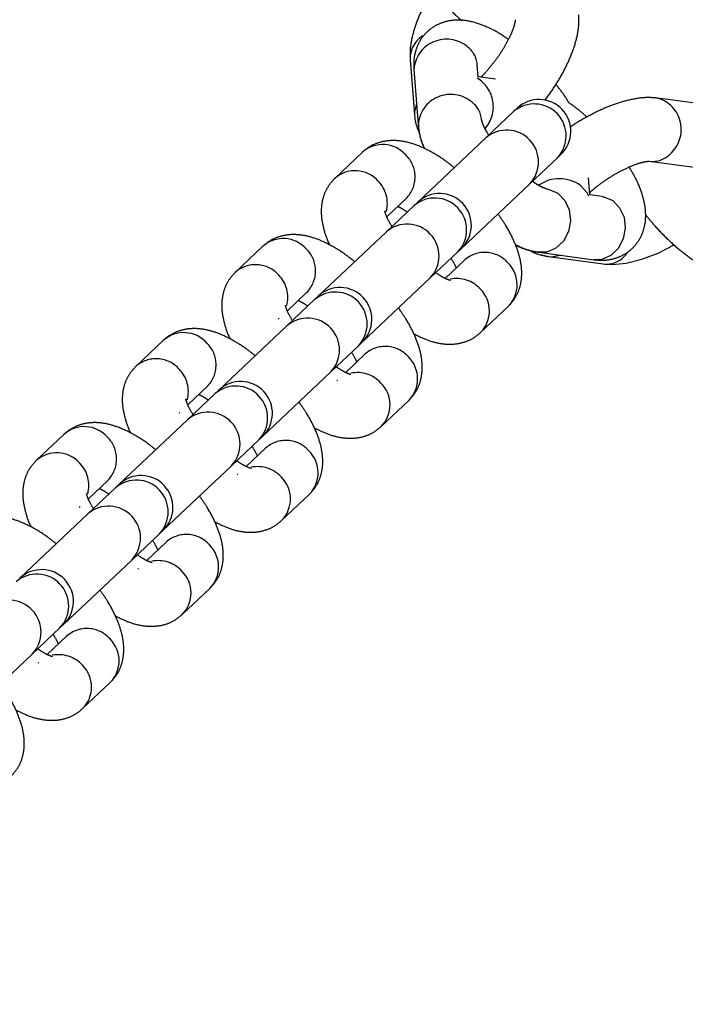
# Model space of a CAD drawing. Header units: metres. Extents: x 104098 to 104607, y 427853 to 428230.
# Tile 76 of 147: x 104263.3675 to 104263.4302, y 428139.538 to 428139.6308. Entities that reach past the tile are written whole.
import ezdxf

# ---------------------------------------------------------------- set-up
doc = ezdxf.new("R2010")
doc.units = ezdxf.units.M
doc.linetypes.add('DASHED2', pattern=[0.375, 0.25, -0.125])

# ---------------------------------------------------------------- blocks, each defined once
blk = doc.blocks.new('school2')
at = {"color": 252, "linetype": 'DASHED2'}
for p, q in [((107992.0392982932, 456625.0888887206), (107992.0360226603, 456625.0848327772)), ((107992.0389196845, 456625.0879863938), (107992.0356440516, 456625.0839304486)), ((107991.9913325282, 456625.0856471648), (107991.9877486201, 456625.0856471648)), ((107992.0042335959, 456625.0856471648), (107992.0006499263, 456625.0856471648)), ((107992.0171349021, 456625.0856471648), (107992.0135512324, 456625.0856471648)), ((107992.0300362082, 456625.0856471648), (107992.0264525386, 456625.0856471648)), ((107992.0300362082, 456625.0856471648), (107992.0264525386, 456625.0856471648)), ((107992.0362222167, 456625.085048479), (107992.0360212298, 456625.0848309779)), ((107992.0369040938, 456625.085490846), (107992.0362222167, 456625.085048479)), ((107992.0428514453, 456625.0833053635), (107992.0435874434, 456625.0842165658)), ((107992.0438711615, 456625.0820427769), (107992.0428514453, 456625.0833053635)), ((107991.9877486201, 456625.0796471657), (107991.9876594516, 456625.0796486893)), ((107991.9888298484, 456625.0796471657), (107991.9913325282, 456625.0796471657)), ((107992.0006499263, 456625.0796471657), (107992.0005607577, 456625.0796486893)), ((107992.0017311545, 456625.0796471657), (107992.0042335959, 456625.0796471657)), ((107992.0135512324, 456625.0796471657), (107992.0134620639, 456625.0796486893)), ((107992.0146324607, 456625.0796471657), (107992.0171349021, 456625.0796471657)), ((107992.0275335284, 456625.0796471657), (107992.0300362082, 456625.0796471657)), ((107992.0275335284, 456625.0796471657), (107992.0300362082, 456625.0796471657)), ((107991.9878332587, 456625.0786471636), (107991.9789805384, 456625.0786471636)), ((107991.9914169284, 456625.0786471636), (107991.9878332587, 456625.0786471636)), ((107991.9918818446, 456625.0786471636), (107991.9914169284, 456625.0786471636)), ((107992.0007343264, 456625.0786471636), (107991.9918818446, 456625.0786471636)), ((107992.0043179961, 456625.0786471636), (107992.0007343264, 456625.0786471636)), ((107992.0047831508, 456625.0786471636), (107992.0043179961, 456625.0786471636)), ((107992.0136356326, 456625.0786471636), (107992.0047831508, 456625.0786471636)), ((107992.0172193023, 456625.0786471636), (107992.0136356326, 456625.0786471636)), ((107992.0176842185, 456625.0786471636), (107992.0172193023, 456625.0786471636)), ((107992.0265369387, 456625.0786471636), (107992.0176842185, 456625.0786471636)), ((107992.0301206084, 456625.0786471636), (107992.0265369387, 456625.0786471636)), ((107992.0305855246, 456625.0786471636), (107992.0301206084, 456625.0786471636)), ((107992.0394382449, 456625.0786471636), (107992.0305855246, 456625.0786471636)), ((107992.0430219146, 456625.0786471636), (107992.0394382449, 456625.0786471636)), ((107992.0434868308, 456625.0786471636), (107992.0430219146, 456625.0786471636)), ((107991.9660792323, 456625.0726471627), (107991.9749319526, 456625.0726471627)), ((107991.9749319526, 456625.0726471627), (107991.9785156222, 456625.0726471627)), ((107991.9785156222, 456625.0726471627), (107991.9789805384, 456625.0726471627)), ((107991.9789805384, 456625.0726471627), (107991.9878332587, 456625.0726471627)), ((107991.9878332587, 456625.0726471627), (107991.9914169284, 456625.0726471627)), ((107991.9914169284, 456625.0726471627), (107991.9918818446, 456625.0726471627)), ((107991.9918818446, 456625.0726471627), (107992.0007343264, 456625.0726471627)), ((107992.0007343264, 456625.0726471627), (107992.0043179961, 456625.0726471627)), ((107992.0043179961, 456625.0726471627), (107992.0047831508, 456625.0726471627)), ((107992.0047831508, 456625.0726471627), (107992.0136356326, 456625.0726471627)), ((107992.0136356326, 456625.0726471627), (107992.0172193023, 456625.0726471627)), ((107992.0172193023, 456625.0726471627), (107992.0176842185, 456625.0726471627)), ((107992.0176842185, 456625.0726471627), (107992.0265369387, 456625.0726471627)), ((107992.0265369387, 456625.0726471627), (107992.0301206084, 456625.0726471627)), ((107992.0301206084, 456625.0726471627), (107992.0305855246, 456625.0726471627)), ((107992.0305855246, 456625.0726471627), (107992.0394382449, 456625.0726471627)), ((107992.0394382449, 456625.0726471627), (107992.0430219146, 456625.0726471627)), ((107992.0430219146, 456625.0726471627), (107992.0434868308, 456625.0726471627)), ((107991.9748475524, 456625.0716471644), (107991.9747581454, 456625.0716456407)), ((107991.978431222, 456625.0716471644), (107991.9759285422, 456625.0716471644)), ((107991.9877486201, 456625.0716471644), (107991.9876594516, 456625.0716456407)), ((107991.9913325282, 456625.0716471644), (107991.9888298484, 456625.0716471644)), ((107992.0006499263, 456625.0716471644), (107992.0005607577, 456625.0716456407)), ((107992.0042335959, 456625.0716471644), (107992.0017311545, 456625.0716471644)), ((107992.0135512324, 456625.0716471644), (107992.0134620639, 456625.0716456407)), ((107992.0171349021, 456625.0716471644), (107992.0146322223, 456625.0716471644)), ((107992.0300362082, 456625.0716471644), (107992.0275335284, 456625.0716471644)), ((107992.0300362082, 456625.0716471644), (107992.0275335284, 456625.0716471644)), ((107992.0403125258, 456625.0711329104), (107992.0404036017, 456625.0710114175)), ((107992.0404036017, 456625.0710114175), (107992.0407588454, 456625.0701866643)), ((107992.0407588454, 456625.0701866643), (107992.0407786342, 456625.0692487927)), ((107992.0570361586, 456625.0661754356), (107992.0537605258, 456625.070231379)), ((107992.0407786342, 456625.0692487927), (107992.0404605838, 456625.0683109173)), ((107992.042793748, 456625.0683109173), (107992.0428135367, 456625.0692487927)), ((107992.0428514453, 456625.0679889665), (107992.0438711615, 456625.0692515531)), ((107992.0404605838, 456625.0683109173), (107992.0398430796, 456625.0674861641)), ((107992.0427007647, 456625.0679889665), (107992.042793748, 456625.0683109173)), ((107992.0361998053, 456625.0668740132), (107992.0356421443, 456625.0673660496)), ((107992.0356440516, 456625.0673638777), (107992.0389196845, 456625.0633079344)), ((107992.0398430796, 456625.0674861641), (107992.0390005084, 456625.0668740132)), ((107992.0435874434, 456625.0670777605), (107992.0428514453, 456625.0679889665)), ((107992.0360226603, 456625.0664615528), (107992.0392982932, 456625.0624056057)), ((107992.0360226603, 456625.0664613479), (107992.0362222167, 456625.0662458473)), ((107992.0370621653, 456625.0665482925), (107992.0361998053, 456625.0668740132)), ((107992.0380349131, 456625.0665482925), (107992.0370621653, 456625.0665482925)), ((107992.0390005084, 456625.0668740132), (107992.0380349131, 456625.0665482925)), ((107992.0435874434, 456625.0670777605), (107992.0436196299, 456625.0670369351)), ((107992.0436196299, 456625.0670369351), (107992.0436792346, 456625.0669554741)), ((107992.0436792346, 456625.0669554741), (107992.0440344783, 456625.066130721)), ((107992.0490927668, 456625.0664615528), (107992.0523683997, 456625.0624056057)), ((107991.9748475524, 456625.0656471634), (107991.978431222, 456625.0656471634)), ((107991.9877486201, 456625.0656471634), (107991.9913325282, 456625.0656471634)), ((107992.0006499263, 456625.0656471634), (107992.0042335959, 456625.0656471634)), ((107992.0135512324, 456625.0656471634), (107992.0171349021, 456625.0656471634)), ((107992.0264525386, 456625.0656471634), (107992.0300362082, 456625.0656471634)), ((107992.0264525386, 456625.0656471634), (107992.0300362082, 456625.0656471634)), ((107992.0362222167, 456625.0662458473), (107992.0369040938, 456625.065803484)), ((107992.0440344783, 456625.066130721), (107992.044054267, 456625.0651928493)), ((107992.044054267, 456625.0651928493), (107992.0437362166, 456625.064254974)), ((107992.0437362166, 456625.064254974), (107992.0431187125, 456625.0634302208)), ((107992.0394754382, 456625.0628180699), (107992.0389196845, 456625.0633079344)), ((107992.0403377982, 456625.0624923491), (107992.0394754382, 456625.0628180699)), ((107992.0422763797, 456625.0628180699), (107992.041310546, 456625.0624923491)), ((107992.0431187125, 456625.0634302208), (107992.0422763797, 456625.0628180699)), ((107992.0392982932, 456625.0624056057), (107992.0398726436, 456625.06178929)), ((107992.0398726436, 456625.06178929), (107992.0409030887, 456625.0609781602)), ((107992.041310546, 456625.0624923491), (107992.0403377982, 456625.0624923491)), ((107992.0409030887, 456625.0609781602), (107992.0422320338, 456625.0602253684)), ((107992.0411961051, 456625.0615483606), (107992.0417664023, 456625.0616040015)), ((107992.0422320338, 456625.0602253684), (107992.0437607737, 456625.0595918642)), ((107992.0437607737, 456625.0595918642), (107992.045380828, 456625.0591015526)), ((107992.045380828, 456625.0591015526), (107992.045380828, 456625.0591015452))]:
    blk.add_line(p, q, dxfattribs=at)
for centre, radius, start, end in [((107963.1760300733, 457111.1270218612), 478.5421874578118, 270.128471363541, 276.2285906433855), ((107963.1760300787, 457111.1270218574), 478.5421874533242, 270.128471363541, 276.2285906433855), ((107963.1760076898, 457111.1274265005), 478.6425921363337, 270.1284688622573, 276.2273076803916), ((107963.1760076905, 457111.1274265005), 480.8925921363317, 270.1284688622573, 276.1986169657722), ((107992.0411948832, 456625.0872555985), 0.002502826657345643, 75.70436907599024, 139.2688053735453), ((107992.040995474, 456625.0857050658), 0.003084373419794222, 7.384286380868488, 132.299185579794), ((107992.0417493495, 456625.0856720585), 0.002344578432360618, 321.6260967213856, 10.55360781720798), ((107991.9876484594, 456625.0827460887), 0.002902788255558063, 358.0470348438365, 88.0320349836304), ((107991.9912320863, 456625.0827460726), 0.002902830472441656, 358.0473818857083, 88.01709261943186), ((107992.0005500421, 456625.0827465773), 0.00290229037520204, 358.0370472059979, 88.03715817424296), ((107992.0041336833, 456625.0827465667), 0.002902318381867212, 358.0372774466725, 88.02719711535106), ((107992.0134513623, 456625.0827465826), 0.002902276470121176, 358.0369337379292, 88.0421361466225), ((107992.0170349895, 456625.0827465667), 0.002902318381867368, 358.0372774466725, 88.02719711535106), ((107992.0263523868, 456625.0827463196), 0.002902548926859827, 358.0423096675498, 88.03675774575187), ((107992.0299360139, 456625.0827463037), 0.002902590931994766, 358.0426533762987, 88.02181871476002), ((107992.0377196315, 456625.0816489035), 0.003084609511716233, 7.387820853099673, 132.2779599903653), ((107992.0396815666, 456625.0824539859), 0.003136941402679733, 275.4447264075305, 15.74781536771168), ((107991.9875347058, 456625.0825961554), 0.003015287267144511, 301.8095698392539, 0.9693061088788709), ((107991.9912489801, 456625.0825324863), 0.002886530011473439, 271.6586077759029, 2.276883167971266), ((107992.0004366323, 456625.0825955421), 0.003014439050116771, 301.8056952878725, 0.9812373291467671), ((107992.0041505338, 456625.0825320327), 0.002886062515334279, 271.64922478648, 2.286265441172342), ((107992.0133454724, 456625.0825915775), 0.003006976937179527, 301.719648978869, 1.059226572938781), ((107992.01705184, 456625.0825320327), 0.002886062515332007, 271.64922478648, 2.286265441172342), ((107992.0262388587, 456625.0825958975), 0.003014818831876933, 301.8045156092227, 0.9743594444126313), ((107992.0299527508, 456625.0825324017), 0.002886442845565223, 271.6568585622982, 2.278632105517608), ((107992.0384726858, 456625.0816163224), 0.002345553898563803, 321.5709305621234, 10.54402078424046), ((107991.9747758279, 456625.0756471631), 0.003004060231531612, 272.9790744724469, 87.02092552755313), ((107991.9783594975, 456625.0756471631), 0.003004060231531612, 272.9790744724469, 87.02092552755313), ((107991.9789805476, 456625.0756471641), 0.003000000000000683, 270, 90), ((107991.9876770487, 456625.0756471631), 0.003004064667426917, 272.9806991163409, 87.01930088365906), ((107991.9912607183, 456625.0756471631), 0.003004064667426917, 272.9806991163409, 87.01930088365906), ((107991.9918817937, 456625.0756471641), 0.003000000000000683, 270, 90), ((107992.0005782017, 456625.0756471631), 0.003004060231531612, 272.9790744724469, 87.02092552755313), ((107992.0041618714, 456625.0756471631), 0.003004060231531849, 272.9790744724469, 87.02092552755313), ((107992.0047830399, 456625.0756471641), 0.003000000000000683, 270, 90), ((107992.0134795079, 456625.0756471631), 0.003004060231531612, 272.9790744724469, 87.02092552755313), ((107992.0170631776, 456625.0756471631), 0.003004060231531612, 272.9790744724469, 87.02092552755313), ((107992.0176842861, 456625.0756471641), 0.003000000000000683, 270, 90), ((107992.026380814, 456625.0756471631), 0.003004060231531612, 272.9790744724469, 87.02092552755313), ((107992.0299644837, 456625.0756471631), 0.003004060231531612, 272.9790744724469, 87.02092552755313), ((107992.0305855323, 456625.0756471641), 0.003000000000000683, 270, 90), ((107992.0392820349, 456625.0756471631), 0.003004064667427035, 272.9806991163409, 87.01930088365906), ((107992.0428657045, 456625.0756471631), 0.003004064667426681, 272.9806991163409, 87.01930088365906), ((107992.0434867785, 456625.0756471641), 0.003000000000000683, 270, 90), ((107992.039511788, 456625.0686380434), 0.003357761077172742, 10.47997347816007, 81.96919641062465), ((107991.9746318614, 456625.0686973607), 0.003016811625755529, 359.0466443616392, 58.18999427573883), ((107991.9783480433, 456625.0687621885), 0.002886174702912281, 357.7159841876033, 88.34852306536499), ((107991.9875326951, 456625.0686971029), 0.003017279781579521, 359.0516909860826, 58.18495064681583), ((107991.9912489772, 456625.0687618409), 0.00288653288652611, 357.7231735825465, 88.34133471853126), ((107992.0004419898, 456625.0687015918), 0.003009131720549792, 358.9636356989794, 58.2730031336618), ((107992.0041505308, 456625.0687622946), 0.002886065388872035, 357.7137913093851, 88.3507176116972), ((107992.013343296, 456625.0687015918), 0.003009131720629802, 358.9636356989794, 58.2730031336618), ((107992.017051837, 456625.0687622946), 0.002886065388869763, 357.7137913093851, 88.3507176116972), ((107992.0262368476, 456625.0686973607), 0.003016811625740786, 359.0466443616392, 58.18999427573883), ((107992.0299527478, 456625.0687619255), 0.002886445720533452, 357.7214246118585, 88.34308383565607), ((107992.0511072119, 456625.0686772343), 0.00307514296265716, 267.8263796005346, 30.33822326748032), ((107991.9747473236, 456625.0685480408), 0.002902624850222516, 271.988256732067, 1.957039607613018), ((107991.9783313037, 456625.0685477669), 0.002902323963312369, 271.9729113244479, 1.962649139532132), ((107991.9876483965, 456625.0685482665), 0.002902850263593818, 271.9879997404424, 1.952427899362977), ((107991.9912320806, 456625.068548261), 0.002902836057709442, 271.9830166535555, 1.952544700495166), ((107992.0005499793, 456625.0685477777), 0.002902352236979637, 271.9828773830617, 1.962418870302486), ((107992.0041336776, 456625.0685477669), 0.002902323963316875, 271.9729113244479, 1.962649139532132), ((107992.0134512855, 456625.0685477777), 0.002902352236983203, 271.9828773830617, 1.962418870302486), ((107992.0170349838, 456625.0685477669), 0.002902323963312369, 271.9729113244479, 1.962649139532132), ((107992.0263523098, 456625.0685480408), 0.002902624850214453, 271.988256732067, 1.957039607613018), ((107992.0299360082, 456625.0685480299), 0.00290259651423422, 271.9782905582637, 1.957273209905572), ((107992.0509197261, 456625.0679769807), 0.002373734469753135, 219.6950037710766, 271.71045107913), ((107992.0411250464, 456625.063920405), 0.002373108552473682, 219.6665547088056, 271.7158804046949)]:
    blk.add_arc(centre, radius, start, end, dxfattribs=at)
for points, knots in [([(107992.047436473, 456625.0985318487), (107992.0472740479, 456625.0983123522), (107992.0468512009, 456625.0977409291), (107992.046323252, 456625.0966464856), (107992.0458472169, 456625.0952122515), (107992.0455124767, 456625.0935932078), (107992.0453151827, 456625.0918952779), (107992.0452652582, 456625.0901816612), (107992.0452899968, 456625.0889443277), (107992.0453684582, 456625.0883207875), (107992.0453786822, 456625.0882395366)], [0, 0, 0, 0, 0.08871355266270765, 0.2309511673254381, 0.3871545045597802, 0.5407520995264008, 0.6887503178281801, 0.8338712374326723, 0.9783524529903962, 0.9999999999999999, 0.9999999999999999, 0.9999999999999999, 0.9999999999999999]), ([(107992.0453739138, 456625.0921850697), (107992.0448812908, 456625.092049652), (107992.0438372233, 456625.0917626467), (107992.0423743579, 456625.0911689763), (107992.040982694, 456625.090415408), (107992.0399675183, 456625.0896520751), (107992.039462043, 456625.0890755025), (107992.0392982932, 456625.0888887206)], [0, 0, 0, 0, 0.1947947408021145, 0.4128489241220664, 0.639909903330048, 0.8833480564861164, 1, 1, 1, 1]), ([(107992.0473358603, 456625.083931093), (107992.0472861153, 456625.0841807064), (107992.0471269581, 456625.0849793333), (107992.0466967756, 456625.0861999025), (107992.0460679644, 456625.0874452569), (107992.0452902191, 456625.0884187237), (107992.0444389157, 456625.0891104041), (107992.0434687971, 456625.0895645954), (107992.0423908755, 456625.089753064), (107992.0413033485, 456625.0896335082), (107992.04031694, 456625.0892314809), (107992.0395194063, 456625.0886663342), (107992.0391131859, 456625.0882057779), (107992.0389196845, 456625.0879863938)], [0, 0, 0, 0, 0.0560340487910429, 0.1792784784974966, 0.3120225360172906, 0.4120772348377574, 0.5013671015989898, 0.5862536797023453, 0.6696880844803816, 0.7585381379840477, 0.8419586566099, 0.9247176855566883, 1, 1, 1, 1]), ([(107991.983718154, 456625.0786471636), (107991.9836647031, 456625.0790192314), (107991.9835309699, 456625.0799501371), (107991.98315786, 456625.0813220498), (107991.9826194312, 456625.0826822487), (107991.9819438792, 456625.0837891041), (107991.9811573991, 456625.0846392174), (107991.9802634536, 456625.0852433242), (107991.9793301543, 456625.085591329), (107991.9787032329, 456625.0856302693), (107991.978431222, 456625.0856471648)], [0, 0, 0, 0, 0.1035959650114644, 0.2591949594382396, 0.4234107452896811, 0.5712128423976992, 0.6943600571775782, 0.8074216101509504, 0.9164434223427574, 0.9999999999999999, 0.9999999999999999, 0.9999999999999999, 0.9999999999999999]), ([(107991.9877486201, 456625.0856471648), (107991.987394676, 456625.0856188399), (107991.9866892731, 456625.0855623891), (107991.985729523, 456625.0851369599), (107991.9849081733, 456625.0845282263), (107991.9842031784, 456625.0837367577), (107991.9835979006, 456625.0827098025), (107991.9832219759, 456625.0819264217), (107991.98308761, 456625.0814246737), (107991.9830853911, 456625.081416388)], [0, 0, 0, 0, 0.1498870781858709, 0.2987216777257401, 0.4470290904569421, 0.6053577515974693, 0.7856034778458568, 0.9964595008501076, 1, 1, 1, 1]), ([(107991.9966192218, 456625.0786471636), (107991.996565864, 456625.0790192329), (107991.9964323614, 456625.0799501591), (107991.9960591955, 456625.0813220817), (107991.9955204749, 456625.0826822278), (107991.9948448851, 456625.0837890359), (107991.9940587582, 456625.0846393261), (107991.9931645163, 456625.0852432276), (107991.99223144, 456625.0855913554), (107991.9916045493, 456625.0856302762), (107991.9913325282, 456625.0856471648)], [0, 0, 0, 0, 0.1035939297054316, 0.2591945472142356, 0.4234185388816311, 0.571222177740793, 0.6943592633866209, 0.807436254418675, 0.916442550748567, 0.9999999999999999, 0.9999999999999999, 0.9999999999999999, 0.9999999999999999]), ([(107992.0006499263, 456625.0856471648), (107992.0002960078, 456625.0856188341), (107991.9995906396, 456625.0855623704), (107991.9986305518, 456625.0851370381), (107991.9978095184, 456625.0845281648), (107991.9971044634, 456625.0837367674), (107991.9964992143, 456625.0827097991), (107991.996123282, 456625.0819264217), (107991.9959889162, 456625.0814246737), (107991.9959866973, 456625.081416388)], [0, 0, 0, 0, 0.1498941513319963, 0.2987427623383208, 0.4470307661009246, 0.6053589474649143, 0.7856041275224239, 0.99645951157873, 1, 1, 1, 1]), ([(107992.0095205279, 456625.0786471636), (107992.0094671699, 456625.0790192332), (107992.0093336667, 456625.0799501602), (107992.0089605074, 456625.0813220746), (107992.0084217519, 456625.0826822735), (107992.0077462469, 456625.0837889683), (107992.0069600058, 456625.08463938), (107992.0060658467, 456625.085243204), (107992.0051327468, 456625.0855913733), (107992.0045057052, 456625.0856302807), (107992.0042335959, 456625.0856471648)], [0, 0, 0, 0, 0.1035920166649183, 0.2591897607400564, 0.4234107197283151, 0.5712180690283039, 0.6943464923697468, 0.8074274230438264, 0.9164317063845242, 0.9999999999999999, 0.9999999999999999, 0.9999999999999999, 0.9999999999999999]), ([(107992.0135512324, 456625.0856471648), (107992.0131972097, 456625.085618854), (107992.0124917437, 456625.0855624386), (107992.0115318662, 456625.0851369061), (107992.0107104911, 456625.0845283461), (107992.0100061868, 456625.0837365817), (107992.0093987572, 456625.0827101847), (107992.0090290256, 456625.081925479), (107992.0088900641, 456625.0814246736), (107992.008887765, 456625.081416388)], [0, 0, 0, 0, 0.1499167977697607, 0.2987412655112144, 0.4470548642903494, 0.6053569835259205, 0.7855999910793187, 0.9964528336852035, 1, 1, 1, 1]), ([(107992.0224218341, 456625.0786471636), (107992.0223683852, 456625.0790192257), (107992.0222346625, 456625.0799500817), (107992.0218615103, 456625.0813221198), (107992.0213231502, 456625.0826822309), (107992.0206475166, 456625.0837889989), (107992.0198613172, 456625.0846393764), (107992.0189671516, 456625.085243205), (107992.0180340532, 456625.0855913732), (107992.0174070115, 456625.0856302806), (107992.0171349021, 456625.0856471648)], [0, 0, 0, 0, 0.1035990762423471, 0.2591928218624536, 0.423414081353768, 0.5712157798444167, 0.694344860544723, 0.807426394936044, 0.9164312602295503, 0.9999999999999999, 0.9999999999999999, 0.9999999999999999, 0.9999999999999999]), ([(107992.0264525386, 456625.0856471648), (107992.0260985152, 456625.0856188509), (107992.0253930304, 456625.0855624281), (107992.024433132, 456625.0851369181), (107992.0236119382, 456625.0845282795), (107992.0229067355, 456625.0837367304), (107992.0223020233, 456625.0827097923), (107992.0219256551, 456625.0819264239), (107992.02179129, 456625.0814246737), (107992.0217890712, 456625.081416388)], [0, 0, 0, 0, 0.1499094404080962, 0.2987340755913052, 0.447047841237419, 0.6053654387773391, 0.78560555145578, 0.996459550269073, 1, 1, 1, 1]), ([(107992.0264525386, 456625.0856471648), (107992.0260985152, 456625.0856188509), (107992.0253930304, 456625.0855624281), (107992.024433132, 456625.0851369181), (107992.0236119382, 456625.0845282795), (107992.0229067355, 456625.0837367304), (107992.0223020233, 456625.0827097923), (107992.0219256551, 456625.0819264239), (107992.02179129, 456625.0814246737), (107992.0217890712, 456625.081416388)], [0, 0, 0, 0, 0.1499094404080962, 0.2987340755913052, 0.447047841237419, 0.6053654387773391, 0.78560555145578, 0.996459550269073, 1, 1, 1, 1]), ([(107992.0353231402, 456625.0786471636), (107992.035269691, 456625.0790192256), (107992.0351359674, 456625.0799500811), (107992.0347628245, 456625.0813221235), (107992.034224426, 456625.0826822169), (107992.0335488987, 456625.083789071), (107992.0327623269, 456625.0846392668), (107992.0318684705, 456625.0852433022), (107992.030935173, 456625.0855913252), (107992.0303082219, 456625.0856302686), (107992.0300362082, 456625.0856471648)], [0, 0, 0, 0, 0.1035994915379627, 0.2591938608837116, 0.4234157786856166, 0.5712180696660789, 0.6943590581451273, 0.8074267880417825, 0.9164487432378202, 1, 1, 1, 1]), ([(107992.0353231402, 456625.0786471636), (107992.035269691, 456625.0790192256), (107992.0351359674, 456625.0799500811), (107992.0347628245, 456625.0813221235), (107992.034224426, 456625.0826822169), (107992.0335488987, 456625.083789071), (107992.0327623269, 456625.0846392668), (107992.0318684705, 456625.0852433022), (107992.030935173, 456625.0855913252), (107992.0303082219, 456625.0856302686), (107992.0300362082, 456625.0856471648)], [0, 0, 0, 0, 0.1035994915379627, 0.2591938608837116, 0.4234157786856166, 0.5712180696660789, 0.6943590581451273, 0.8074267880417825, 0.9164487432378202, 1, 1, 1, 1]), ([(107992.0357806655, 456625.0840566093), (107992.03564757, 456625.0839058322), (107992.0352479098, 456625.0834530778), (107992.0348367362, 456625.082723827), (107992.0346019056, 456625.0820865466), (107992.0345146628, 456625.0818497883)], [0, 0, 0, 0, 0.2388507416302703, 0.7172227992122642, 1, 1, 1, 1]), ([(107992.0360226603, 456625.0848327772), (107992.035840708, 456625.0845908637), (107992.0354643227, 456625.084090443), (107992.0352506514, 456625.0834765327), (107992.0351402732, 456625.0831593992)], [0, 0, 0, 0, 0.4834205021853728, 0.9999999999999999, 0.9999999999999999, 0.9999999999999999, 0.9999999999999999]), ([(107992.0490872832, 456625.0848279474), (107992.0490879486, 456625.0848283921), (107992.0490900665, 456625.0848298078), (107992.0488948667, 456625.0846603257), (107992.0484345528, 456625.0843823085), (107992.0477116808, 456625.0840464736), (107992.0467561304, 456625.0837126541), (107992.0456181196, 456625.0834197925), (107992.0443959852, 456625.0832174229), (107992.0434872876, 456625.0831189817), (107992.0430562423, 456625.0831213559), (107992.0429999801, 456625.0831216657)], [0, 0, 0, 0, 0.04902228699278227, 0.1560392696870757, 0.271194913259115, 0.3980593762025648, 0.5352377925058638, 0.6796209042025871, 0.8280058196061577, 0.9775504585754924, 1, 1, 1, 1]), ([(107992.0356440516, 456625.0839304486), (107992.0354829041, 456625.0837095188), (107992.0350633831, 456625.0831343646), (107992.0346962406, 456625.0824519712), (107992.0345279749, 456625.0819331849), (107992.0345070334, 456625.0818686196)], [0, 0, 0, 0, 0.3532020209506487, 0.9195030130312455, 1, 1, 1, 1]), ([(107992.0458774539, 456625.0773833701), (107992.0464375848, 456625.0774883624), (107992.0475622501, 456625.0776991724), (107992.0491726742, 456625.0781801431), (107992.0506859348, 456625.0787801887), (107992.0520756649, 456625.0795370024), (107992.0530913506, 456625.0802995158), (107992.0535967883, 456625.0808761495), (107992.0537605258, 456625.0810629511)], [0, 0, 0, 0, 0.1722748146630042, 0.3459039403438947, 0.5230553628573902, 0.707497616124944, 0.9052432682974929, 1, 1, 1, 1]), ([(107991.9885408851, 456625.0786471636), (107991.9886080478, 456625.0789234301), (107991.9887366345, 456625.0794523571), (107991.9889310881, 456625.079938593), (107991.9890702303, 456625.0801664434), (107991.9890512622, 456625.0801432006), (107991.9890458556, 456625.0801365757)], [0, 0, 0, 0, 0.3246794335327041, 0.6216163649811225, 0.8921477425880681, 1, 1, 1, 1]), ([(107991.9902512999, 456625.0796471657), (107991.9902909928, 456625.0795467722), (107991.9903914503, 456625.0792926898), (107991.9904835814, 456625.0788904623), (107991.9905393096, 456625.0786471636)], [0, 0, 0, 0, 0.3951215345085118, 1, 1, 1, 1]), ([(107992.0014421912, 456625.0786471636), (107992.0015092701, 456625.0789234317), (107992.0016376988, 456625.0794523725), (107992.0018319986, 456625.0799385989), (107992.0019717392, 456625.080166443), (107992.0019524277, 456625.0801432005), (107992.0019469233, 456625.0801365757)], [0, 0, 0, 0, 0.3246667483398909, 0.6216043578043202, 0.892145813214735, 1, 1, 1, 1]), ([(107992.0031526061, 456625.0796471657), (107992.0031921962, 456625.0795467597), (107992.0032924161, 456625.0792925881), (107992.0033847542, 456625.0788904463), (107992.0034406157, 456625.0786471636)], [0, 0, 0, 0, 0.3950324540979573, 1, 1, 1, 1]), ([(107992.0143434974, 456625.0786471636), (107992.0144105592, 456625.078923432), (107992.0145389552, 456625.0794523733), (107992.0147334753, 456625.0799385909), (107992.014872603, 456625.0801664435), (107992.0148536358, 456625.0801432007), (107992.0148482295, 456625.0801365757)], [0, 0, 0, 0, 0.3246703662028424, 0.6216112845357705, 0.8921462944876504, 0.9999999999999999, 0.9999999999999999, 0.9999999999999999, 0.9999999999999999]), ([(107992.0160539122, 456625.0796471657), (107992.0160935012, 456625.0795467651), (107992.0161937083, 456625.0792926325), (107992.0162860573, 456625.0788904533), (107992.0163419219, 456625.0786471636)], [0, 0, 0, 0, 0.3950712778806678, 1, 1, 1, 1]), ([(107992.0272445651, 456625.0786471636), (107992.0273117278, 456625.0789234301), (107992.0274403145, 456625.0794523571), (107992.0276347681, 456625.079938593), (107992.0277739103, 456625.0801664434), (107992.0277549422, 456625.0801432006), (107992.0277495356, 456625.0801365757)], [0, 0, 0, 0, 0.3246794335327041, 0.6216163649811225, 0.8921477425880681, 1, 1, 1, 1]), ([(107992.0272445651, 456625.0786471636), (107992.0273117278, 456625.0789234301), (107992.0274403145, 456625.0794523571), (107992.0276347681, 456625.079938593), (107992.0277739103, 456625.0801664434), (107992.0277549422, 456625.0801432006), (107992.0277495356, 456625.0801365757)], [0, 0, 0, 0, 0.3246794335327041, 0.6216163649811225, 0.8921477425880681, 1, 1, 1, 1]), ([(107992.02895498, 456625.0796471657), (107992.0289946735, 456625.0795467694), (107992.0290951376, 456625.0792926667), (107992.029187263, 456625.0788904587), (107992.0292429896, 456625.0786471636)], [0, 0, 0, 0, 0.3951013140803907, 0.9999999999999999, 0.9999999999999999, 0.9999999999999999, 0.9999999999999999]), ([(107992.02895498, 456625.0796471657), (107992.0289946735, 456625.0795467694), (107992.0290951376, 456625.0792926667), (107992.029187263, 456625.0788904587), (107992.0292429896, 456625.0786471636)], [0, 0, 0, 0, 0.3951013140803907, 0.9999999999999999, 0.9999999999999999, 0.9999999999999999, 0.9999999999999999]), ([(107992.0397882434, 456625.0786471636), (107992.0398535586, 456625.0789182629), (107992.0399800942, 456625.0794434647), (107992.0401741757, 456625.0799308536), (107992.0403150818, 456625.0801644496), (107992.0402974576, 456625.080142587), (107992.0402922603, 456625.0801361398)], [0, 0, 0, 0, 0.317659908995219, 0.6154039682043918, 0.8865841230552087, 1, 1, 1, 1]), ([(107992.0397894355, 456625.0786471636), (107992.0398516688, 456625.0789099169), (107992.0399745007, 456625.0794285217), (107992.0401725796, 456625.0799236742), (107992.040301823, 456625.0801482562), (107992.0403067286, 456625.0801535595), (107992.0403082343, 456625.0801551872)], [0, 0, 0, 0, 0.3074441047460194, 0.6068125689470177, 0.879319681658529, 0.9999999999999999, 0.9999999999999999, 0.9999999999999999, 0.9999999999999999]), ([(107992.0473754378, 456625.0756700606), (107992.0474300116, 456625.0759098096), (107992.0475800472, 456625.0765689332), (107992.0476441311, 456625.0773008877), (107992.0476849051, 456625.0777666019)], [0, 0, 0, 0, 0.3637390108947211, 0.9999999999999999, 0.9999999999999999, 0.9999999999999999, 0.9999999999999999]), ([(107992.047677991, 456625.0735354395), (107992.0476570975, 456625.0738178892), (107992.0476020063, 456625.0745626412), (107992.0474622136, 456625.0752459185), (107992.0473754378, 456625.0756700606)], [0, 0, 0, 0, 0.3792533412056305, 1, 1, 1, 1]), ([(107992.0537605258, 456625.070231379), (107992.0535744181, 456625.0704417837), (107992.0531029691, 456625.0709747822), (107992.0521448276, 456625.071704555), (107992.0508535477, 456625.0724344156), (107992.0493407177, 456625.0730616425), (107992.0477040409, 456625.0735442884), (107992.0465270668, 456625.0738240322), (107992.0459138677, 456625.07390165), (107992.045868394, 456625.073907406)], [0, 0, 0, 0, 0.1070522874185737, 0.2711854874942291, 0.4524371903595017, 0.6356731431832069, 0.8127518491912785, 0.9861140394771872, 1, 1, 1, 1]), ([(107991.9655299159, 456625.0656471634), (107991.9658839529, 456625.0656754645), (107991.9665894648, 456625.0657318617), (107991.9675491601, 456625.0661575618), (107991.968371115, 456625.0667654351), (107991.9690730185, 456625.067560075), (107991.9696913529, 456625.0685734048), (107991.970217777, 456625.069855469), (107991.9706089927, 456625.0712375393), (107991.9707564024, 456625.0722326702), (107991.9708178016, 456625.0726471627)], [0, 0, 0, 0, 0.1086334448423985, 0.2164807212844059, 0.3239579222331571, 0.4386734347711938, 0.5692883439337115, 0.7220854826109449, 0.8842428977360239, 0.9999999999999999, 0.9999999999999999, 0.9999999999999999, 0.9999999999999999]), ([(107991.9761483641, 456625.0711557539), (107991.9761488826, 456625.0711543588), (107991.9761502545, 456625.0711506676), (107991.9759992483, 456625.071426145), (107991.9758117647, 456625.0719199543), (107991.975696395, 456625.0724099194), (107991.9756405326, 456625.0726471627)], [0, 0, 0, 0, 0.1623849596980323, 0.4296505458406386, 0.7238343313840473, 0.9999999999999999, 0.9999999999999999, 0.9999999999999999, 0.9999999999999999]), ([(107991.9776389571, 456625.0726471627), (107991.9775719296, 456625.0723605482), (107991.9774773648, 456625.0719561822), (107991.9773787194, 456625.0717168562), (107991.9773499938, 456625.0716471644)], [0, 0, 0, 0, 0.7087998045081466, 1, 1, 1, 1]), ([(107991.978431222, 456625.0656471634), (107991.978785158, 456625.0656754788), (107991.979490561, 456625.0657319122), (107991.9804504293, 456625.0661574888), (107991.9812724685, 456625.0667654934), (107991.9819742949, 456625.0675600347), (107991.9825926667, 456625.0685734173), (107991.9831190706, 456625.0698554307), (107991.9835103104, 456625.0712375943), (107991.9836577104, 456625.072232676), (107991.9837191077, 456625.0726471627)], [0, 0, 0, 0, 0.1086208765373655, 0.216484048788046, 0.3239548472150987, 0.4386764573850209, 0.5692910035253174, 0.7220877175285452, 0.884239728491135, 0.9999999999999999, 0.9999999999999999, 0.9999999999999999, 0.9999999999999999]), ([(107991.9890494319, 456625.0711557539), (107991.9890500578, 456625.0711543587), (107991.9890517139, 456625.0711506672), (107991.9889001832, 456625.0714261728), (107991.9887128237, 456625.071919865), (107991.9885976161, 456625.0724099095), (107991.9885418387, 456625.0726471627)], [0, 0, 0, 0, 0.1623831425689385, 0.4296589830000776, 0.7238714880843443, 0.9999999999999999, 0.9999999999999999, 0.9999999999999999, 0.9999999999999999]), ([(107991.9905402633, 456625.0726471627), (107991.9904730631, 456625.0723605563), (107991.9903782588, 456625.0719562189), (107991.9902799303, 456625.0717168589), (107991.9902512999, 456625.0716471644)], [0, 0, 0, 0, 0.7088296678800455, 1, 1, 1, 1]), ([(107991.9913325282, 456625.0656471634), (107991.9916864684, 456625.0656754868), (107991.9923919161, 456625.0657319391), (107991.9933517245, 456625.0661574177), (107991.9941734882, 456625.0667655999), (107991.9948756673, 456625.0675599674), (107991.9954939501, 456625.0685734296), (107991.9960203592, 456625.0698554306), (107991.9964117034, 456625.071237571), (107991.9965588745, 456625.0722326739), (107991.9966201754, 456625.0726471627)], [0, 0, 0, 0, 0.1086160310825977, 0.216485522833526, 0.3239431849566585, 0.4386765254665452, 0.5692918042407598, 0.7220893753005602, 0.8842422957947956, 1, 1, 1, 1]), ([(107992.001950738, 456625.0711557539), (107992.001951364, 456625.0711543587), (107992.0019530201, 456625.0711506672), (107992.0018014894, 456625.0714261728), (107992.0016141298, 456625.071919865), (107992.0014989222, 456625.0724099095), (107992.0014431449, 456625.0726471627)], [0, 0, 0, 0, 0.1623831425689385, 0.4296589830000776, 0.7238714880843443, 0.9999999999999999, 0.9999999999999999, 0.9999999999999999, 0.9999999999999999]), ([(107992.0034415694, 456625.0726471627), (107992.0033743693, 456625.0723605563), (107992.003279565, 456625.0719562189), (107992.0031812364, 456625.0717168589), (107992.0031526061, 456625.0716471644)], [0, 0, 0, 0, 0.7088296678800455, 1, 1, 1, 1]), ([(107992.0042335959, 456625.0656471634), (107992.0045876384, 456625.0656754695), (107992.0052931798, 456625.0657318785), (107992.0062527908, 456625.0661575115), (107992.0070748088, 456625.0667655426), (107992.0077770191, 456625.0675599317), (107992.0083948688, 456625.0685735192), (107992.0089218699, 456625.0698553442), (107992.009312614, 456625.0712376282), (107992.0094600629, 456625.0722326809), (107992.0095214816, 456625.0726471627)], [0, 0, 0, 0, 0.1086324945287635, 0.216484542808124, 0.3239546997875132, 0.4386867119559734, 0.5692917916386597, 0.722094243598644, 0.8842404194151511, 1, 1, 1, 1]), ([(107992.0148520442, 456625.0711557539), (107992.0148525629, 456625.0711543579), (107992.0148539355, 456625.0711506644), (107992.0147029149, 456625.0714261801), (107992.0145154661, 456625.0719198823), (107992.0144000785, 456625.0724099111), (107992.0143442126, 456625.0726471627)], [0, 0, 0, 0, 0.1623839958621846, 0.429647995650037, 0.7238593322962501, 1, 1, 1, 1]), ([(107992.0163426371, 456625.0726471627), (107992.0162756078, 456625.0723605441), (107992.0161810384, 456625.0719561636), (107992.0160823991, 456625.0717168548), (107992.0160536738, 456625.0716471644)], [0, 0, 0, 0, 0.7087845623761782, 1, 1, 1, 1]), ([(107992.0171349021, 456625.0656471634), (107992.0174889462, 456625.0656754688), (107992.018194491, 456625.0657318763), (107992.0191540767, 456625.0661575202), (107992.0199761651, 456625.0667654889), (107992.0206779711, 456625.0675600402), (107992.0212963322, 456625.0685733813), (107992.0218227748, 456625.0698555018), (107992.0222139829, 456625.0712375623), (107992.022361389, 456625.0722326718), (107992.0224227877, 456625.0726471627)], [0, 0, 0, 0, 0.1086330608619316, 0.2164856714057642, 0.3239563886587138, 0.4386779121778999, 0.5692923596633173, 0.722082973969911, 0.8842398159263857, 0.9999999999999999, 0.9999999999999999, 0.9999999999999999, 0.9999999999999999]), ([(107992.0277533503, 456625.0711557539), (107992.0277538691, 456625.0711543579), (107992.0277552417, 456625.0711506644), (107992.027604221, 456625.0714261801), (107992.0274167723, 456625.0719198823), (107992.0273013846, 456625.0724099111), (107992.0272455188, 456625.0726471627)], [0, 0, 0, 0, 0.1623839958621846, 0.429647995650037, 0.7238593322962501, 1, 1, 1, 1]), ([(107992.0277533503, 456625.0711557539), (107992.0277538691, 456625.0711543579), (107992.0277552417, 456625.0711506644), (107992.027604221, 456625.0714261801), (107992.0274167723, 456625.0719198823), (107992.0273013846, 456625.0724099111), (107992.0272455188, 456625.0726471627)], [0, 0, 0, 0, 0.1623839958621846, 0.429647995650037, 0.7238593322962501, 1, 1, 1, 1]), ([(107992.0292439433, 456625.0726471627), (107992.029176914, 456625.0723605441), (107992.0290823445, 456625.0719561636), (107992.0289837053, 456625.0717168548), (107992.02895498, 456625.0716471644)], [0, 0, 0, 0, 0.7087845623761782, 1, 1, 1, 1]), ([(107992.0292439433, 456625.0726471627), (107992.029176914, 456625.0723605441), (107992.0290823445, 456625.0719561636), (107992.0289837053, 456625.0717168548), (107992.02895498, 456625.0716471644)], [0, 0, 0, 0, 0.7087845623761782, 1, 1, 1, 1]), ([(107992.0300362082, 456625.0656471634), (107992.0303901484, 456625.0656754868), (107992.0310955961, 456625.065731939), (107992.0320554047, 456625.066157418), (107992.0328771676, 456625.0667655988), (107992.0335793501, 456625.0675599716), (107992.0341976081, 456625.0685733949), (107992.0347240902, 456625.0698554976), (107992.0351152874, 456625.071237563), (107992.0352626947, 456625.072232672), (107992.0353240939, 456625.0726471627)], [0, 0, 0, 0, 0.108615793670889, 0.2164850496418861, 0.3239424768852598, 0.4386755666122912, 0.5692905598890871, 0.7220818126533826, 0.8842393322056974, 1, 1, 1, 1]), ([(107992.0300362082, 456625.0656471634), (107992.0303901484, 456625.0656754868), (107992.0310955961, 456625.065731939), (107992.0320554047, 456625.066157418), (107992.0328771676, 456625.0667655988), (107992.0335793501, 456625.0675599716), (107992.0341976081, 456625.0685733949), (107992.0347240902, 456625.0698554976), (107992.0351152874, 456625.071237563), (107992.0352626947, 456625.072232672), (107992.0353240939, 456625.0726471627)], [0, 0, 0, 0, 0.108615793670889, 0.2164850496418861, 0.3239424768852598, 0.4386755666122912, 0.5692905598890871, 0.7220818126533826, 0.8842393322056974, 1, 1, 1, 1]), ([(107992.0402948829, 456625.071156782), (107992.0402968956, 456625.0711538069), (107992.0403024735, 456625.0711455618), (107992.0401550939, 456625.0714072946), (107992.0399660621, 456625.0719000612), (107992.0398465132, 456625.0723983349), (107992.0397868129, 456625.0726471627)], [0, 0, 0, 0, 0.1501600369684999, 0.4161332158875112, 0.7084288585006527, 1, 1, 1, 1]), ([(107992.0403068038, 456625.0711414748), (107992.0403036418, 456625.0711451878), (107992.0402949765, 456625.0711553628), (107992.0401523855, 456625.0714148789), (107992.0399615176, 456625.0719127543), (107992.039844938, 456625.0724055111), (107992.0397877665, 456625.0726471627)], [0, 0, 0, 0, 0.1546885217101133, 0.4239128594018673, 0.7174826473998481, 0.9999999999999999, 0.9999999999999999, 0.9999999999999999, 0.9999999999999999]), ([(107991.9701933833, 456625.069877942), (107991.9703548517, 456625.0694393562), (107991.9706783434, 456625.0685606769), (107991.9713365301, 456625.0675071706), (107991.9721207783, 456625.0666545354), (107991.9730153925, 456625.0660512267), (107991.9739483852, 456625.0657029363), (107991.9745754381, 456625.0656640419), (107991.9748475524, 456625.0656471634)], [0, 0, 0, 0, 0.2034798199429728, 0.4076590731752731, 0.5777550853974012, 0.7339706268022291, 0.8845545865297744, 1, 1, 1, 1]), ([(107991.9830946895, 456625.069877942), (107991.9832561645, 456625.0694393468), (107991.9835796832, 456625.0685606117), (107991.9842378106, 456625.0675072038), (107991.9850220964, 456625.0666545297), (107991.9859166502, 456625.066051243), (107991.9868497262, 456625.0657029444), (107991.9874765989, 456625.0656640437), (107991.9877486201, 456625.0656471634)], [0, 0, 0, 0, 0.2034765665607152, 0.4076696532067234, 0.5777697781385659, 0.7339890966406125, 0.8845689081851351, 1, 1, 1, 1]), ([(107991.9959957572, 456625.069877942), (107991.9961573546, 456625.0694393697), (107991.9964810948, 456625.0685607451), (107991.9971388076, 456625.0675070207), (107991.9979234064, 456625.0666547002), (107991.9988177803, 456625.0660511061), (107991.9997509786, 456625.0657029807), (107992.0003779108, 456625.0656640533), (107992.0006499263, 456625.0656471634)], [0, 0, 0, 0, 0.2034824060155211, 0.4076514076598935, 0.5777735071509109, 0.7339623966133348, 0.8845706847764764, 1, 1, 1, 1]), ([(107992.0088970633, 456625.069877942), (107992.0090585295, 456625.0694393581), (107992.0093820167, 456625.0685606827), (107992.0100402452, 456625.0675071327), (107992.0108243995, 456625.0666545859), (107992.0117191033, 456625.0660512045), (107992.0126520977, 456625.0657029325), (107992.013279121, 456625.0656640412), (107992.0135512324, 456625.0656471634)], [0, 0, 0, 0, 0.2034781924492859, 0.4076558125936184, 0.5777592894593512, 0.7339652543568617, 0.88454800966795, 1, 1, 1, 1]), ([(107992.0217983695, 456625.069877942), (107992.0219598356, 456625.0694393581), (107992.0222833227, 456625.0685606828), (107992.022941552, 456625.0675071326), (107992.0237257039, 456625.0666545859), (107992.0246204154, 456625.0660512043), (107992.025553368, 456625.0657029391), (107992.0261804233, 456625.0656640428), (107992.0264525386, 456625.0656471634)], [0, 0, 0, 0, 0.2034797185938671, 0.4076588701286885, 0.5777636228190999, 0.7339707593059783, 0.8845546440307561, 1, 1, 1, 1]), ([(107992.0217983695, 456625.069877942), (107992.0219598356, 456625.0694393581), (107992.0222833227, 456625.0685606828), (107992.022941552, 456625.0675071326), (107992.0237257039, 456625.0666545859), (107992.0246204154, 456625.0660512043), (107992.025553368, 456625.0657029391), (107992.0261804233, 456625.0656640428), (107992.0264525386, 456625.0656471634)], [0, 0, 0, 0, 0.2034797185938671, 0.4076588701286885, 0.5777636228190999, 0.7339707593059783, 0.8845546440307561, 1, 1, 1, 1]), ([(107992.0345106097, 456625.0694185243), (107992.0345332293, 456625.0693493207), (107992.0347291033, 456625.0687500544), (107992.0351397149, 456625.0679856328), (107992.035663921, 456625.0673740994), (107992.0358526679, 456625.0671539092)], [0, 0, 0, 0, 0.07710645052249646, 0.6677007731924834, 0.9999999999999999, 0.9999999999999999, 0.9999999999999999, 0.9999999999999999]), ([(107992.0345158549, 456625.0694309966), (107992.0346609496, 456625.069060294), (107992.0349572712, 456625.0683032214), (107992.0354119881, 456625.0676812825), (107992.0356440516, 456625.0673638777)], [0, 0, 0, 0, 0.4896527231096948, 1, 1, 1, 1]), ([(107992.0351493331, 456625.0681096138), (107992.0351546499, 456625.0680796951), (107992.0352211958, 456625.067705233), (107992.0355317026, 456625.0671395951), (107992.0358742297, 456625.0666665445), (107992.0360226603, 456625.0664615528)], [0, 0, 0, 0, 0.04689869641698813, 0.5869832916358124, 1, 1, 1, 1]), ([(107992.0389196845, 456625.0633079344), (107992.0391137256, 456625.063088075), (107992.0395338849, 456625.0626120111), (107992.0403577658, 456625.0620365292), (107992.0413558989, 456625.0616506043), (107992.0424387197, 456625.0615440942), (107992.0434994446, 456625.0617389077), (107992.0444469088, 456625.0621940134), (107992.0452444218, 456625.0628378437), (107992.0459299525, 456625.063665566), (107992.0465313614, 456625.064728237), (107992.0470201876, 456625.0659563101), (107992.0472414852, 456625.0669223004), (107992.0473427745, 456625.0673644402)], [0, 0, 0, 0, 0.07542232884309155, 0.163312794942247, 0.2475322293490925, 0.3308692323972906, 0.4179305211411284, 0.5005997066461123, 0.5840420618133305, 0.6741749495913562, 0.7777863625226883, 0.898291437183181, 1, 1, 1, 1]), ([(107992.0429956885, 456625.0681674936), (107992.0431988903, 456625.0681630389), (107992.0437847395, 456625.0681501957), (107992.0448416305, 456625.0680150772), (107992.0460632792, 456625.0677728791), (107992.047189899, 456625.0674446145), (107992.0480907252, 456625.0670843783), (107992.0487049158, 456625.0667601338), (107992.0490490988, 456625.0665080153), (107992.0490786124, 456625.0664752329), (107992.04909229, 456625.0664600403)], [0, 0, 0, 0, 0.07817173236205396, 0.2253762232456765, 0.3747305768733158, 0.5231644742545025, 0.6675404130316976, 0.790388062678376, 0.9028582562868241, 1, 1, 1, 1]), ([(107992.0453791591, 456625.063055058), (107992.0453411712, 456625.0625811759), (107992.045258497, 456625.0615498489), (107992.0452877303, 456625.0599194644), (107992.04543493, 456625.0582402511), (107992.0457165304, 456625.0566273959), (107992.0461485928, 456625.0551077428), (107992.0466910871, 456625.0538071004), (107992.0472076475, 456625.0530831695), (107992.047436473, 456625.0527624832)], [0, 0, 0, 0, 0.122851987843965, 0.2673672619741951, 0.4123306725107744, 0.5592591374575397, 0.7109136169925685, 0.8719407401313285, 0.9999999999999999, 0.9999999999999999, 0.9999999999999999, 0.9999999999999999])]:
    blk.add_open_spline(points, degree=3, knots=knots, dxfattribs=at)

msp = doc.modelspace()

# ---------------------------------------------------------------- block references
at = {"rotation": 43.40342385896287}
msp.add_blockref('school2', (339564.7790640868, 22181.48214643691), dxfattribs=at)

doc.saveas('drawing.dxf')
